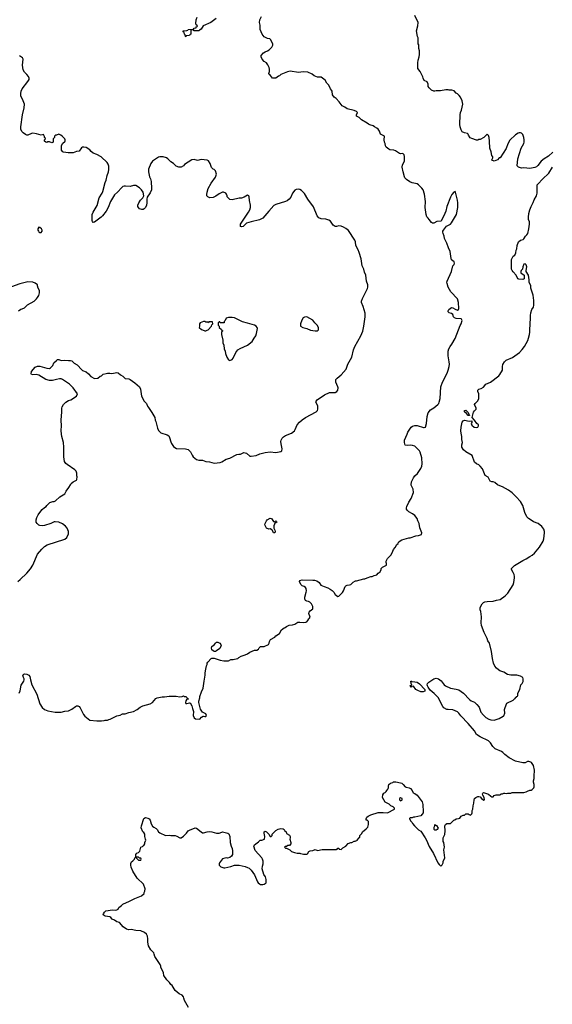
# Model space of a CAD drawing. Header units: inches. Extents: x 1793441 to 1900654, y 320892 to 470514.
# Tile 97 of 99: x 1877450 to 1886428, y 421245 to 437835. Entities that reach past the tile are written whole.
import ezdxf

# ---------------------------------------------------------------- set-up
doc = ezdxf.new("R2010")
doc.units = ezdxf.units.IN
doc.header["$MEASUREMENT"] = 0
for name, color, linetype in [('B8472', 7, 'Continuous'), ('B8473', 7, 'Continuous'), ('B8482', 7, 'Continuous'), ('B8483', 7, 'Continuous')]:
    doc.layers.add(name, color=color, linetype=linetype)

msp = doc.modelspace()

# ---------------------------------------------------------------- linework, layer by layer
at = {"layer": 'B8472', "color": 5}
for points, elevation in [([(1877418, 428370), (1877460, 428400), (1877569, 428510), (1877630, 428582), (1877670, 428642), (1877753, 428827), (1877826, 428914), (1877870, 428958), (1877914, 428986), (1878210, 429083), (1878242, 429110), (1878275, 429170), (1878275, 429210), (1878249, 429270), (1878224, 429304), (1878170, 429343), (1878109, 429369), (1878050, 429375), (1878030, 429372), (1877974, 429346), (1877870, 429312), (1877830, 429307), (1877790, 429310), (1877770, 429318), (1877744, 429344), (1877730, 429370), (1877725, 429410), (1877738, 429450), (1877759, 429490), (1877787, 429533), (1877830, 429581), (1877870, 429615), (1877895, 429630), (1877910, 429652), (1877960, 429700), (1878010, 429718), (1878030, 429718), (1878054, 429726), (1878125, 429795), (1878213, 429847), (1878234, 429890), (1878278, 429950), (1878306, 430000)], 320), ([(1877440, 426490), (1877456, 426524), (1877477, 426623), (1877519, 426690), (1877526, 426710), (1877524, 426730), (1877514, 426750), (1877505, 426790), (1877518, 426810), (1877530, 426814), (1877570, 426807), (1877606, 426790), (1877623, 426770), (1877630, 426710), (1877656, 426630), (1877738, 426470), (1877787, 426307), (1877830, 426244), (1877871, 426210), (1877922, 426190), (1878050, 426166), (1878150, 426166), (1878210, 426183), (1878271, 426189), (1878330, 426218), (1878390, 426265), (1878410, 426275), (1878430, 426276), (1878450, 426265), (1878470, 426242), (1878528, 426130), (1878550, 426097), (1878630, 426035), (1878750, 426019), (1878830, 426021), (1878874, 426026), (1878890, 426032), (1878930, 426032), (1878955, 426045), (1878973, 426047), (1879090, 426103), (1879145, 426115), (1879183, 426137), (1879230, 426141), (1879290, 426164), (1879370, 426176), (1879429, 426210), (1879482, 426250), (1879525, 426275), (1879650, 426307), (1879688, 426330), (1879744, 426396), (1879770, 426411), (1879850, 426427), (1879890, 426427), (1879970, 426439), (1880000, 426438)], 280), ([(1880000, 421581), (1879973, 421613), (1879930, 421655), (1879882, 421730), (1879876, 421776), (1879829, 421869), (1879829, 421890), (1879818, 421918), (1879730, 422048), (1879715, 422090), (1879714, 422114), (1879660, 422160), (1879620, 422230), (1879609, 422290), (1879609, 422350), (1879604, 422390), (1879589, 422429), (1879554, 422454), (1879490, 422482), (1879406, 422486), (1879330, 422506), (1879290, 422502), (1879250, 422509), (1879194, 422550), (1879130, 422624), (1879090, 422637), (1879050, 422665), (1879010, 422681), (1878984, 422710), (1878970, 422718), (1878892, 422732), (1878858, 422750), (1878862, 422770), (1878881, 422799), (1878902, 422818), (1879017, 422837), (1879070, 422831), (1879090, 422838), (1879108, 422850), (1879122, 422878), (1879169, 422911), (1879190, 422931), (1879300, 422980), (1879390, 423030), (1879506, 423070), (1879548, 423110), (1879549, 423130), (1879558, 423150), (1879564, 423190), (1879537, 423270), (1879430, 423370), (1879358, 423490), (1879330, 423558), (1879324, 423590), (1879325, 423615), (1879335, 423645), (1879360, 423660), (1879386, 423690), (1879390, 423714), (1879402, 423718), (1879406, 423730), (1879406, 423770), (1879426, 423790), (1879455, 423805), (1879474, 423826), (1879490, 423892), (1879518, 423902), (1879530, 423914), (1879542, 423918), (1879558, 423950), (1879558, 423970), (1879578, 424010), (1879568, 424028), (1879567, 424047), (1879558, 424070), (1879558, 424110), (1879540, 424140), (1879526, 424150), (1879498, 424218), (1879501, 424250), (1879545, 424375), (1879570, 424391), (1879610, 424382), (1879630, 424370), (1879650, 424345), (1879667, 424287), (1879687, 424247), (1879710, 424228), (1879750, 424207), (1879767, 424190), (1879791, 424151), (1879810, 424135), (1879910, 424091), (1879970, 424096), (1880000, 424091)], 260)]:
    msp.add_lwpolyline(points, dxfattribs=dict(at, elevation=elevation))
at = {"layer": 'B8472', "color": 5, "elevation": 260}
msp.add_lwpolyline([(1879450, 423726), (1879418, 423722), (1879414, 423710), (1879450, 423674), (1879490, 423674), (1879498, 423690), (1879490, 423706), (1879467, 423707)], close=True, dxfattribs=at)
at = {"layer": 'B8473', "color": 5}
for points, elevation in [([(1880000, 435439), (1879984, 435450), (1879949, 435489), (1879927, 435507), (1879870, 435524), (1879810, 435527), (1879790, 435518), (1879688, 435450), (1879662, 435410), (1879623, 435317), (1879620, 435270), (1879639, 435190), (1879656, 435156), (1879669, 435110), (1879673, 434990), (1879670, 434969), (1879650, 434919), (1879598, 434842), (1879591, 434809), (1879593, 434750), (1879587, 434710), (1879571, 434670), (1879550, 434649), (1879530, 434635), (1879510, 434635), (1879472, 434648), (1879450, 434669), (1879439, 434690), (1879439, 434710), (1879459, 434750), (1879487, 434793), (1879526, 434834), (1879542, 434870), (1879529, 434930), (1879501, 434970), (1879470, 435001), (1879410, 435039), (1879370, 435039), (1879310, 435026), (1879232, 435032), (1879210, 435029), (1879190, 435023), (1879170, 435009), (1879101, 434930), (1879050, 434882), (1878981, 434770), (1878939, 434670), (1878905, 434610), (1878846, 434530), (1878826, 434510), (1878710, 434424), (1878690, 434419), (1878677, 434437), (1878672, 434452), (1878669, 434510), (1878673, 434550), (1878689, 434590), (1878754, 434706), (1878787, 434833), (1878839, 434910), (1878850, 434939), (1878890, 435090), (1878908, 435130), (1878926, 435210), (1878947, 435270), (1878953, 435313), (1878953, 435367), (1878941, 435401), (1878925, 435430), (1878826, 435526), (1878750, 435563), (1878686, 435586), (1878653, 435613), (1878630, 435644), (1878570, 435679), (1878530, 435689), (1878510, 435689), (1878490, 435678), (1878450, 435622), (1878410, 435614), (1878354, 435590), (1878269, 435589), (1878190, 435604), (1878178, 435610), (1878156, 435636), (1878155, 435710), (1878174, 435750), (1878214, 435790), (1878214, 435810), (1878209, 435829), (1878170, 435868), (1878146, 435890), (1878110, 435906), (1878072, 435888), (1878053, 435887), (1878034, 435870), (1878034, 435850), (1878014, 435830), (1878012, 435770), (1877990, 435758), (1877950, 435778), (1877924, 435776), (1877910, 435768), (1877888, 435770), (1877869, 435791), (1877869, 435811), (1877886, 435830), (1877882, 435842), (1877868, 435848), (1877867, 435867), (1877858, 435890), (1877850, 435898), (1877810, 435889), (1877733, 435913), (1877670, 435922), (1877650, 435919), (1877590, 435889), (1877570, 435892), (1877550, 435902), (1877510, 435928), (1877486, 435950), (1877471, 435990), (1877471, 436031), (1877497, 436230), (1877526, 436350), (1877531, 436410), (1877511, 436470), (1877472, 436550), (1877468, 436592), (1877476, 436630), (1877491, 436669), (1877590, 436791), (1877609, 436830), (1877609, 436849), (1877599, 436879), (1877573, 436913), (1877533, 436953), (1877509, 436989), (1877497, 437070), (1877508, 437170), (1877498, 437190), (1877447, 437227)], 320), ([(1877429, 432931), (1877470, 432956), (1877490, 432961), (1877530, 432981), (1877582, 433030), (1877694, 433090), (1877735, 433130), (1877750, 433152), (1877774, 433190), (1877784, 433230), (1877784, 433270), (1877762, 433310), (1877749, 433350), (1877748, 433370), (1877710, 433395), (1877670, 433414), (1877590, 433417), (1877450, 433386), (1877310, 433334)], 340), ([(1878306, 430000), (1878318, 430022), (1878350, 430047), (1878405, 430075), (1878415, 430090), (1878419, 430130), (1878414, 430150), (1878413, 430193), (1878404, 430230), (1878382, 430250), (1878250, 430339), (1878230, 430356), (1878208, 430390), (1878192, 430470), (1878195, 430635), (1878190, 430710), (1878160, 430810), (1878152, 430850), (1878147, 430913), (1878154, 430990), (1878149, 431089), (1878159, 431230), (1878159, 431290), (1878166, 431314), (1878189, 431350), (1878230, 431391), (1878270, 431418), (1878310, 431431), (1878408, 431492), (1878422, 431530), (1878353, 431630), (1878290, 431693), (1878170, 431774), (1878150, 431781), (1878122, 431782), (1878070, 431774), (1878004, 431756), (1877950, 431755), (1877890, 431774), (1877770, 431844), (1877730, 431856), (1877670, 431852), (1877650, 431857), (1877642, 431870), (1877650, 431906), (1877710, 431983), (1877750, 431998), (1877790, 431998), (1877910, 431963), (1877950, 431959), (1877972, 431968), (1877994, 431990), (1878009, 432010), (1878027, 432053), (1878070, 432095), (1878090, 432107), (1878110, 432107), (1878150, 432094), (1878210, 432096), (1878270, 432091), (1878306, 432094), (1878330, 432085), (1878369, 432049), (1878417, 432017), (1878495, 431935), (1878510, 431925), (1878570, 431903), (1878608, 431870), (1878650, 431823), (1878710, 431791), (1878767, 431793), (1878806, 431830), (1878830, 431834), (1878858, 431862), (1878905, 431875), (1878930, 431881), (1878970, 431881), (1878990, 431876), (1879030, 431878), (1879090, 431891), (1879110, 431885), (1879150, 431851), (1879190, 431831), (1879230, 431791), (1879290, 431781), (1879311, 431771), (1879390, 431718), (1879467, 431647), (1879487, 431607), (1879505, 431490), (1879551, 431410), (1879585, 431370), (1879604, 431324), (1879623, 431303), (1879679, 431219), (1879726, 431130), (1879736, 431090), (1879747, 431067), (1879771, 430951), (1879791, 430911), (1879830, 430876), (1879938, 430838), (1879962, 430822), (1879977, 430797), (1880000, 430724)], 320)]:
    msp.add_lwpolyline(points, dxfattribs=dict(at, elevation=elevation))
at = {"layer": 'B8473', "color": 5, "elevation": 340}
msp.add_lwpolyline([(1877770, 434338), (1877758, 434310), (1877758, 434290), (1877765, 434270), (1877770, 434262), (1877790, 434252), (1877810, 434252), (1877828, 434270), (1877828, 434290), (1877815, 434310), (1877790, 434335)], close=True, dxfattribs=at)
at = {"layer": 'B8482', "color": 5}
for points, elevation in [([(1880000, 426438), (1880090, 426435), (1880150, 426426), (1880190, 426432), (1880210, 426442), (1880230, 426432), (1880252, 426432), (1880274, 426410), (1880278, 426398), (1880294, 426390), (1880290, 426386), (1880270, 426386), (1880250, 426358), (1880247, 426330), (1880250, 426314), (1880270, 426312), (1880290, 426321), (1880310, 426325), (1880322, 426322), (1880354, 426274), (1880361, 426230), (1880378, 426178), (1880376, 426110), (1880391, 426071), (1880416, 426056), (1880489, 426051), (1880516, 426084), (1880540, 426100), (1880550, 426102), (1880570, 426092), (1880587, 426093), (1880598, 426110), (1880590, 426138), (1880530, 426166), (1880500, 426220), (1880469, 426330), (1880469, 426350), (1880489, 426410), (1880489, 426430), (1880515, 426510), (1880544, 426570), (1880557, 426690), (1880576, 426790), (1880576, 426830), (1880586, 426894), (1880598, 426950), (1880608, 426972), (1880609, 426990), (1880622, 427010), (1880678, 427070), (1880690, 427078), (1880730, 427078), (1880830, 427045), (1880890, 427032), (1880970, 427032), (1881010, 427052), (1881050, 427052), (1881070, 427062), (1881127, 427073), (1881146, 427090), (1881186, 427110), (1881250, 427131), (1881288, 427150), (1881330, 427178), (1881410, 427211), (1881450, 427212), (1881478, 427230), (1881489, 427251), (1881510, 427272), (1881570, 427272), (1881646, 427310), (1881658, 427330), (1881663, 427357), (1881678, 427390), (1881750, 427432), (1881770, 427452), (1881828, 427492), (1881863, 427557), (1881886, 427570), (1881906, 427590), (1881927, 427593), (1881946, 427610), (1881990, 427632), (1882050, 427638), (1882086, 427650), (1882139, 427681), (1882170, 427686), (1882230, 427678), (1882275, 427685), (1882288, 427692), (1882308, 427712), (1882323, 427737), (1882338, 427750), (1882346, 427770), (1882322, 427830), (1882329, 427851), (1882346, 427874), (1882389, 427910), (1882393, 427950), (1882369, 427990), (1882339, 428019), (1882318, 428030), (1882290, 428036), (1882270, 428049), (1882261, 428061), (1882256, 428076), (1882255, 428105), (1882281, 428190), (1882284, 428210), (1882279, 428250), (1882268, 428270), (1882245, 428285), (1882210, 428294), (1882194, 428310), (1882173, 428350), (1882169, 428370), (1882175, 428385), (1882210, 428396), (1882390, 428394), (1882422, 428390), (1882458, 428378), (1882499, 428350), (1882528, 428308), (1882582, 428282), (1882643, 428263), (1882682, 428242), (1882718, 428218), (1882747, 428190), (1882770, 428151), (1882790, 428131), (1882810, 428118), (1882830, 428122), (1882890, 428182), (1882909, 428210), (1882938, 428282), (1882950, 428298), (1882970, 428306), (1883010, 428311), (1883030, 428321), (1883070, 428358), (1883110, 428381), (1883130, 428381), (1883250, 428411), (1883270, 428411), (1883306, 428430), (1883369, 428451), (1883390, 428452), (1883426, 428470), (1883470, 428482), (1883490, 428512), (1883526, 428530), (1883546, 428570), (1883546, 428590), (1883566, 428610), (1883634, 428646), (1883635, 428670), (1883628, 428690), (1883628, 428710), (1883650, 428754), (1883708, 428812), (1883729, 428850), (1883749, 428910), (1883780, 428940), (1883809, 428991), (1883828, 429010), (1883838, 429030), (1883865, 429055), (1883890, 429071), (1884010, 429105), (1884030, 429105), (1884130, 429138), (1884175, 429145), (1884190, 429152), (1884222, 429158), (1884228, 429190), (1884193, 429273), (1884186, 429346), (1884163, 429390), (1884149, 429430), (1884110, 429479), (1884070, 429509), (1884010, 429545), (1883984, 429570), (1883973, 429590), (1883973, 429610), (1883977, 429630), (1884010, 429705), (1884049, 429770), (1884089, 429870), (1884082, 429922), (1884049, 429990), (1884050, 430000)], 280), ([(1880000, 424091), (1880030, 424087), (1880070, 424087), (1880098, 424078), (1880150, 424051), (1880170, 424051), (1880210, 424076), (1880264, 424130), (1880290, 424165), (1880310, 424181), (1880410, 424216), (1880430, 424211), (1880508, 424148), (1880530, 424136), (1880550, 424135), (1880610, 424151), (1880650, 424155), (1880690, 424151), (1880769, 424131), (1880810, 424131), (1880830, 424135), (1880870, 424153), (1880956, 424130), (1880975, 424115), (1880994, 424070), (1880999, 423970), (1881012, 423912), (1881031, 423870), (1881039, 423830), (1881035, 423770), (1881019, 423741), (1880990, 423719), (1880951, 423709), (1880930, 423713), (1880910, 423709), (1880870, 423694), (1880818, 423630), (1880811, 423610), (1880811, 423590), (1880842, 423562), (1880890, 423545), (1880910, 423545), (1881010, 423566), (1881071, 423591), (1881150, 423591), (1881250, 423567), (1881290, 423550), (1881317, 423537), (1881350, 423506), (1881408, 423428), (1881458, 423310), (1881470, 423292), (1881490, 423272), (1881505, 423265), (1881550, 423263), (1881573, 423267), (1881602, 423290), (1881605, 423350), (1881593, 423390), (1881563, 423430), (1881540, 423530), (1881542, 423570), (1881555, 423610), (1881554, 423654), (1881545, 423690), (1881530, 423715), (1881419, 423839), (1881398, 423910), (1881408, 423930), (1881428, 423950), (1881478, 423982), (1881506, 424010), (1881533, 424013), (1881578, 424030), (1881582, 424070), (1881569, 424130), (1881570, 424152), (1881590, 424162), (1881610, 424152), (1881652, 424110), (1881670, 424074), (1881690, 424074), (1881706, 424090), (1881708, 424110), (1881726, 424134), (1881769, 424171), (1881806, 424194), (1881850, 424205), (1881890, 424202), (1881910, 424192), (1881922, 424170), (1881942, 424150), (1881950, 424122), (1881997, 424097), (1882012, 424070), (1882012, 424050), (1882005, 424030), (1882018, 423970), (1882018, 423950), (1881997, 423923), (1881990, 423918), (1881970, 423918), (1881950, 423906), (1881930, 423906), (1881914, 423890), (1881930, 423874), (1881950, 423874), (1882005, 423845), (1882030, 423822), (1882080, 423800), (1882130, 423792), (1882170, 423792), (1882184, 423784), (1882210, 423782), (1882232, 423772), (1882288, 423772), (1882300, 423780), (1882323, 423817), (1882347, 423833), (1882390, 423834), (1882430, 423852), (1882470, 423834), (1882550, 423854), (1882790, 423854), (1882802, 423858), (1882810, 423874), (1882830, 423874), (1882838, 423858), (1882870, 423854), (1882896, 423884), (1882946, 423910), (1882988, 423952), (1883030, 423972), (1883047, 423973), (1883088, 423992), (1883107, 423993), (1883146, 424010), (1883146, 424030), (1883162, 424038), (1883167, 424053), (1883182, 424058), (1883186, 424090), (1883216, 424124), (1883227, 424153), (1883290, 424201), (1883316, 424230), (1883332, 424272), (1883330, 424326), (1883310, 424346), (1883290, 424348), (1883289, 424370), (1883303, 424397), (1883325, 424415), (1883370, 424438), (1883490, 424476), (1883577, 424477), (1883650, 424472), (1883766, 424530), (1883766, 424550), (1883746, 424570), (1883706, 424590), (1883676, 424616), (1883610, 424648), (1883564, 424730), (1883570, 424772), (1883590, 424802), (1883608, 424812), (1883628, 424832), (1883638, 424850), (1883658, 424870), (1883668, 424890), (1883668, 424928), (1883675, 424950), (1883702, 424970), (1883738, 424982), (1883750, 424991), (1883790, 424993), (1883870, 424979), (1883890, 424971), (1883916, 424950), (1883950, 424911), (1883963, 424903), (1884013, 424893), (1884040, 424880), (1884065, 424850), (1884082, 424810), (1884110, 424796), (1884150, 424766), (1884181, 424721), (1884236, 424656), (1884246, 424614), (1884254, 424490), (1884250, 424470), (1884234, 424446), (1884210, 424422), (1884110, 424398), (1884090, 424398), (1884067, 424387), (1884030, 424386), (1884022, 424378), (1884022, 424370), (1884042, 424330), (1884066, 424306), (1884072, 424290), (1884105, 424250), (1884170, 424185), (1884210, 424162), (1884286, 424050), (1884308, 424008), (1884350, 423901), (1884428, 423788), (1884498, 423630), (1884520, 423600), (1884550, 423574), (1884570, 423594), (1884588, 423630), (1884589, 423650), (1884615, 423715), (1884602, 423850), (1884609, 423890), (1884602, 423970), (1884588, 423990), (1884588, 424050), (1884615, 424105), (1884622, 424170), (1884618, 424250), (1884628, 424272), (1884650, 424294), (1884710, 424294), (1884766, 424350), (1884787, 424353), (1884810, 424372), (1884847, 424373), (1884870, 424382), (1884890, 424412), (1884928, 424432), (1884947, 424433), (1884970, 424452), (1885010, 424454), (1885024, 424444), (1885050, 424434), (1885070, 424454), (1885078, 424470), (1885078, 424510), (1885088, 424532), (1885095, 424590), (1885108, 424632), (1885109, 424690), (1885118, 424710), (1885138, 424730), (1885170, 424745), (1885190, 424745), (1885210, 424738), (1885232, 424710), (1885275, 424685), (1885286, 424690), (1885279, 424730), (1885255, 424770), (1885249, 424790), (1885256, 424804), (1885269, 424811), (1885350, 424785), (1885390, 424752), (1885410, 424742), (1885430, 424742), (1885450, 424762), (1885483, 424777), (1885510, 424772), (1885547, 424773), (1885566, 424790), (1885588, 424792), (1885610, 424802), (1885630, 424802), (1885650, 424794), (1885670, 424802), (1885730, 424805), (1885750, 424811), (1885950, 424811), (1885990, 424825), (1886010, 424838), (1886049, 424851), (1886070, 424852), (1886090, 424862), (1886115, 424890), (1886122, 424910), (1886122, 424950), (1886109, 424989), (1886109, 425010), (1886122, 425050), (1886122, 425130), (1886129, 425151), (1886129, 425190), (1886109, 425270), (1886077, 425317), (1886065, 425325), (1886030, 425335), (1886010, 425335), (1885970, 425315), (1885930, 425315), (1885810, 425344), (1885699, 425399), (1885630, 425456), (1885596, 425490), (1885570, 425507), (1885467, 425547), (1885427, 425587), (1885387, 425650), (1885350, 425686), (1885211, 425751), (1885152, 425792), (1885114, 425850), (1885010, 425976), (1884885, 426105), (1884850, 426153), (1884830, 426172), (1884749, 426209), (1884670, 426210), (1884650, 426214), (1884602, 426242), (1884585, 426265), (1884527, 426370), (1884509, 426410), (1884439, 426479), (1884370, 426540), (1884335, 426590), (1884325, 426610), (1884321, 426630), (1884326, 426650), (1884345, 426675), (1884430, 426730), (1884470, 426738), (1884510, 426730), (1884556, 426696), (1884608, 426630), (1884630, 426613), (1884710, 426571), (1884810, 426556), (1884850, 426543), (1884929, 426489), (1885030, 426379), (1885060, 426360), (1885114, 426334), (1885158, 426298), (1885194, 426250), (1885225, 426165), (1885270, 426115), (1885310, 426080), (1885356, 426050), (1885390, 426040), (1885447, 426033), (1885530, 426059), (1885602, 426098), (1885612, 426108), (1885626, 426150), (1885625, 426210), (1885629, 426230), (1885649, 426291), (1885662, 426318), (1885770, 426372), (1885790, 426394), (1885802, 426398), (1885807, 426413), (1885822, 426418), (1885827, 426433), (1885842, 426438), (1885846, 426450), (1885846, 426490), (1885882, 426550), (1885898, 426630), (1885918, 426650), (1885935, 426685), (1885935, 426730), (1885929, 426749), (1885893, 426773), (1885830, 426789), (1885730, 426789), (1885670, 426804), (1885610, 426839), (1885546, 426866), (1885521, 426881), (1885487, 426907), (1885461, 426941), (1885437, 426990), (1885418, 427070), (1885401, 427190), (1885377, 427310), (1885370, 427330), (1885343, 427370), (1885330, 427410), (1885281, 427510), (1885236, 427630), (1885231, 427670), (1885234, 427774), (1885224, 427864), (1885213, 427890), (1885214, 427930), (1885247, 427993), (1885267, 428013), (1885290, 428027), (1885330, 428034), (1885430, 428035), (1885486, 428054), (1885550, 428065), (1885635, 428125), (1885681, 428170), (1885770, 428310), (1885782, 428350), (1885793, 428430), (1885793, 428453), (1885785, 428485), (1885770, 428518), (1885738, 428570), (1885738, 428590), (1885790, 428636), (1885930, 428722), (1885990, 428748), (1886049, 428790), (1886090, 428810), (1886130, 428847), (1886214, 428950), (1886272, 429050), (1886285, 429090), (1886298, 429190), (1886297, 429210), (1886284, 429250), (1886250, 429297), (1886190, 429344), (1886110, 429377), (1886053, 429413), (1886029, 429430), (1886000, 429460), (1885964, 429530), (1885945, 429610), (1885929, 429650), (1885890, 429719), (1885818, 429798), (1885750, 429863), (1885690, 429907), (1885590, 429964), (1885518, 429990), (1885505, 430000)], 260), ([(1880294, 421190), (1880229, 421310), (1880215, 421350), (1880214, 421370), (1880190, 421399), (1880141, 421421), (1880070, 421475), (1880019, 421559), (1880000, 421581)], 260)]:
    msp.add_lwpolyline(points, dxfattribs=dict(at, elevation=elevation))
for points, elevation in [([(1881750, 429372), (1881770, 429391), (1881780, 429380), (1881782, 429370), (1881770, 429358), (1881762, 429358), (1881751, 429349), (1881743, 429337), (1881733, 429307), (1881734, 429270), (1881750, 429232), (1881754, 429210), (1881750, 429189), (1881730, 429189), (1881709, 429230), (1881699, 429239), (1881670, 429254), (1881650, 429253), (1881610, 429269), (1881589, 429310), (1881585, 429335), (1881609, 429390), (1881624, 429410), (1881670, 429435), (1881693, 429433), (1881715, 429395), (1881730, 429378)], 280), ([(1880730, 427188), (1880710, 427198), (1880690, 427218), (1880681, 427250), (1880690, 427271), (1880732, 427308), (1880750, 427331), (1880770, 427346), (1880790, 427344), (1880821, 427330), (1880843, 427310), (1880847, 427290), (1880843, 427277), (1880822, 427238), (1880770, 427198), (1880750, 427188)], 280), ([(1884250, 426510), (1884210, 426512), (1884159, 426530), (1884129, 426550), (1884090, 426606), (1884058, 426602), (1884054, 426590), (1884046, 426590), (1884042, 426602), (1884026, 426610), (1884030, 426614), (1884050, 426614), (1884058, 426622), (1884048, 426648), (1884046, 426690), (1884054, 426690), (1884062, 426682), (1884110, 426681), (1884150, 426673), (1884190, 426647), (1884277, 426550), (1884282, 426530), (1884278, 426522)], 260), ([(1883870, 424726), (1883854, 424710), (1883854, 424690), (1883870, 424674), (1883890, 424682), (1883898, 424690), (1883898, 424710)], 260), ([(1884450, 424178), (1884438, 424190), (1884438, 424230), (1884448, 424250), (1884450, 424274), (1884462, 424262), (1884477, 424257), (1884502, 424210), (1884490, 424188), (1884470, 424178)], 260)]:
    msp.add_lwpolyline(points, close=True, dxfattribs=dict(at, elevation=elevation))
at = {"layer": 'B8483', "color": 5}
for points, elevation in [([(1880762, 437858), (1880670, 437789), (1880542, 437730), (1880510, 437678), (1880480, 437660), (1880470, 437649), (1880390, 437646), (1880382, 437662), (1880370, 437666), (1880338, 437662), (1880334, 437650), (1880334, 437590), (1880318, 437582), (1880310, 437568), (1880258, 437562), (1880250, 437546), (1880246, 437550), (1880242, 437582), (1880228, 437590), (1880222, 437622), (1880206, 437630), (1880206, 437650), (1880270, 437654), (1880282, 437658), (1880290, 437672), (1880370, 437674), (1880382, 437678), (1880390, 437694), (1880422, 437698), (1880427, 437713), (1880442, 437718), (1880446, 437730), (1880427, 437747), (1880418, 437770), (1880422, 437830), (1880444, 437876)], 280), ([(1884050, 430000), (1884053, 430050), (1884090, 430118), (1884112, 430148), (1884155, 430190), (1884210, 430272), (1884229, 430310), (1884234, 430350), (1884229, 430450), (1884199, 430550), (1884189, 430570), (1884175, 430590), (1884130, 430635), (1884109, 430649), (1884070, 430659), (1884030, 430664), (1883990, 430659), (1883950, 430668), (1883934, 430710), (1883934, 430730), (1883937, 430750), (1883984, 430850), (1883994, 430886), (1884050, 430971), (1884070, 430985), (1884110, 430998), (1884150, 430998), (1884256, 430964), (1884270, 430962), (1884289, 430971), (1884309, 431030), (1884318, 431150), (1884336, 431210), (1884377, 431263), (1884430, 431293), (1884498, 431350), (1884514, 431370), (1884523, 431390), (1884536, 431450), (1884550, 431650), (1884576, 431730), (1884623, 431810), (1884662, 431898), (1884675, 431930), (1884690, 431990), (1884693, 432030), (1884690, 432070), (1884670, 432170), (1884672, 432250), (1884685, 432290), (1884705, 432330), (1884735, 432370), (1884790, 432465), (1884875, 432685), (1884893, 432710), (1884908, 432768), (1884898, 432790), (1884890, 432795), (1884810, 432799), (1884782, 432810), (1884762, 432830), (1884749, 432870), (1884730, 432884), (1884690, 432895), (1884675, 432910), (1884675, 432930), (1884684, 432950), (1884704, 432970), (1884730, 432983), (1884750, 432979), (1884790, 432955), (1884830, 432943), (1884846, 432954), (1884855, 432970), (1884846, 433070), (1884830, 433129), (1884718, 433250), (1884673, 433330), (1884653, 433390), (1884649, 433410), (1884656, 433430), (1884729, 433590), (1884754, 433686), (1884771, 433709), (1884778, 433730), (1884773, 433753), (1884727, 433790), (1884721, 433810), (1884708, 433930), (1884676, 433990), (1884652, 434072), (1884613, 434150), (1884606, 434186), (1884589, 434230), (1884585, 434255), (1884584, 434270), (1884594, 434290), (1884644, 434356), (1884710, 434391), (1884730, 434411), (1884814, 434550), (1884835, 434670), (1884835, 434750), (1884832, 434792), (1884797, 434930), (1884790, 434942), (1884770, 434929), (1884733, 434887), (1884713, 434847), (1884651, 434690), (1884631, 434610), (1884616, 434570), (1884557, 434443), (1884550, 434438), (1884484, 434436), (1884430, 434408), (1884410, 434408), (1884390, 434418), (1884350, 434468), (1884338, 434490), (1884315, 434515), (1884299, 434550), (1884284, 434670), (1884289, 434769), (1884273, 434893), (1884249, 434970), (1884230, 434999), (1884174, 435054), (1884150, 435069), (1884067, 435087), (1884024, 435104), (1883970, 435144), (1883945, 435170), (1883936, 435190), (1883913, 435270), (1883897, 435350), (1883905, 435390), (1883934, 435450), (1883935, 435530), (1883930, 435558), (1883910, 435578), (1883870, 435575), (1883850, 435582), (1883786, 435626), (1883759, 435639), (1883690, 435644), (1883670, 435654), (1883628, 435690), (1883615, 435710), (1883609, 435750), (1883599, 435770), (1883594, 435810), (1883598, 435870), (1883590, 435878), (1883530, 435908), (1883517, 435957), (1883492, 435992), (1883470, 436009), (1883429, 436029), (1883410, 436048), (1883350, 436064), (1883330, 436074), (1883310, 436094), (1883210, 436148), (1883170, 436189), (1883126, 436210), (1883126, 436230), (1883146, 436270), (1883126, 436290), (1883090, 436304), (1882970, 436334), (1882930, 436362), (1882908, 436370), (1882886, 436386), (1882833, 436453), (1882785, 436505), (1882749, 436530), (1882722, 436570), (1882715, 436630), (1882708, 436650), (1882689, 436669), (1882662, 436730), (1882630, 436768), (1882597, 436817), (1882530, 436868), (1882470, 436869), (1882412, 436888), (1882378, 436918), (1882309, 436949), (1882230, 436956), (1882150, 436947), (1882010, 436967), (1881964, 436956), (1881854, 436910), (1881830, 436888), (1881810, 436886), (1881770, 436848), (1881709, 436849), (1881677, 436897), (1881658, 436910), (1881649, 436929), (1881660, 436960), (1881660, 437000), (1881654, 437030), (1881634, 437074), (1881609, 437109), (1881569, 437130), (1881535, 437170), (1881518, 437210), (1881518, 437230), (1881562, 437278), (1881590, 437295), (1881628, 437310), (1881658, 437330), (1881698, 437370), (1881715, 437405), (1881715, 437430), (1881680, 437500), (1881666, 437510), (1881630, 437518), (1881570, 437549), (1881535, 437590), (1881505, 437670), (1881501, 437690), (1881503, 437743), (1881495, 437790), (1881498, 437830), (1881528, 437890)], 280), ([(1886438, 435602), (1886363, 435537), (1886291, 435490), (1886243, 435450), (1886183, 435377), (1886162, 435358), (1886135, 435344), (1886050, 435330), (1885950, 435339), (1885910, 435336), (1885890, 435339), (1885858, 435350), (1885835, 435370), (1885845, 435490), (1885905, 435670), (1885947, 435750), (1885954, 435770), (1885956, 435810), (1885950, 435850), (1885930, 435901), (1885910, 435923), (1885890, 435929), (1885870, 435929), (1885850, 435923), (1885810, 435895), (1885710, 435804), (1885676, 435744), (1885650, 435664), (1885550, 435506), (1885530, 435506), (1885504, 435476), (1885450, 435449), (1885410, 435466), (1885410, 435474), (1885428, 435510), (1885427, 435527), (1885410, 435546), (1885398, 435610), (1885374, 435670), (1885369, 435789), (1885362, 435850), (1885350, 435886), (1885330, 435906), (1885274, 435850), (1885210, 435818), (1885190, 435818), (1885170, 435808), (1885150, 435808), (1885070, 435834), (1885046, 435846), (1885015, 435890), (1885008, 435908), (1884996, 435916), (1884946, 435930), (1884910, 435948), (1884890, 435978), (1884876, 436030), (1884872, 436070), (1884877, 436230), (1884881, 436270), (1884899, 436310), (1884919, 436410), (1884909, 436470), (1884882, 436530), (1884860, 436560), (1884828, 436588), (1884810, 436598), (1884774, 436634), (1884732, 436648), (1884691, 436649), (1884670, 436655), (1884635, 436655), (1884544, 436636), (1884470, 436635), (1884450, 436629), (1884430, 436629), (1884390, 436649), (1884350, 436686), (1884338, 436710), (1884338, 436750), (1884318, 436790), (1884268, 436810), (1884249, 436849), (1884248, 436870), (1884203, 436963), (1884162, 437010), (1884159, 437110), (1884165, 437155), (1884182, 437210), (1884188, 437250), (1884188, 437310), (1884178, 437350), (1884178, 437410), (1884168, 437430), (1884168, 437530), (1884158, 437550), (1884138, 437650), (1884162, 437730), (1884168, 437790), (1884110, 437906)], 260), ([(1880000, 430724), (1880010, 430692), (1880043, 430643), (1880064, 430624), (1880094, 430610), (1880246, 430606), (1880290, 430591), (1880330, 430552), (1880357, 430497), (1880376, 430470), (1880430, 430424), (1880470, 430414), (1880490, 430416), (1880530, 430411), (1880590, 430393), (1880650, 430388), (1880730, 430364), (1880830, 430374), (1880855, 430385), (1880930, 430431), (1880990, 430447), (1881110, 430507), (1881144, 430516), (1881170, 430514), (1881230, 430541), (1881250, 430539), (1881272, 430530), (1881330, 430481), (1881350, 430479), (1881438, 430490), (1881500, 430520), (1881590, 430543), (1881670, 430551), (1881770, 430541), (1881850, 430558), (1881869, 430571), (1881877, 430603), (1881855, 430690), (1881852, 430730), (1881855, 430750), (1881876, 430784), (1881896, 430804), (1881933, 430830), (1882030, 430870), (1882081, 430910), (1882096, 430930), (1882129, 431010), (1882165, 431055), (1882210, 431094), (1882268, 431132), (1882449, 431230), (1882469, 431250), (1882477, 431270), (1882473, 431330), (1882442, 431390), (1882449, 431410), (1882464, 431430), (1882590, 431514), (1882670, 431556), (1882768, 431552), (1882795, 431570), (1882810, 431594), (1882819, 431630), (1882815, 431650), (1882777, 431730), (1882781, 431770), (1882803, 431797), (1882870, 431853), (1882953, 431947), (1882980, 432030), (1883049, 432151), (1883078, 432270), (1883100, 432330), (1883203, 432510), (1883233, 432587), (1883253, 432670), (1883272, 432830), (1883273, 432890), (1883242, 433002), (1883212, 433070), (1883212, 433090), (1883230, 433137), (1883275, 433225), (1883312, 433308), (1883318, 433330), (1883316, 433370), (1883297, 433430), (1883282, 433530), (1883261, 433581), (1883250, 433630), (1883222, 433690), (1883207, 433807), (1883175, 433915), (1883158, 433958), (1883117, 434030), (1883110, 434090), (1883099, 434119), (1882990, 434282), (1882950, 434317), (1882910, 434341), (1882870, 434357), (1882830, 434359), (1882790, 434349), (1882768, 434350), (1882734, 434374), (1882690, 434438), (1882660, 434460), (1882612, 434472), (1882530, 434479), (1882490, 434499), (1882466, 434530), (1882401, 434681), (1882307, 434810), (1882250, 434904), (1882199, 434959), (1882170, 434973), (1882150, 434977), (1882110, 434973), (1882090, 434964), (1882050, 434914), (1882018, 434842), (1881990, 434810), (1881956, 434784), (1881930, 434771), (1881770, 434723), (1881735, 434705), (1881648, 434610), (1881550, 434490), (1881490, 434462), (1881351, 434430), (1881276, 434404), (1881215, 434350), (1881190, 434343), (1881173, 434353), (1881170, 434390), (1881309, 434590), (1881330, 434631), (1881341, 434670), (1881341, 434710), (1881323, 434790), (1881317, 434850), (1881310, 434868), (1881290, 434878), (1881235, 434845), (1881190, 434829), (1881150, 434829), (1881030, 434802), (1880990, 434808), (1880949, 434849), (1880947, 434867), (1880936, 434896), (1880926, 434910), (1880887, 434927), (1880870, 434928), (1880810, 434902), (1880756, 434864), (1880710, 434841), (1880654, 434834), (1880622, 434850), (1880606, 434870), (1880604, 434890), (1880610, 434930), (1880627, 434993), (1880677, 435083), (1880750, 435182), (1880769, 435230), (1880748, 435290), (1880729, 435309), (1880710, 435318), (1880685, 435345), (1880662, 435410), (1880630, 435458), (1880608, 435468), (1880510, 435482), (1880450, 435462), (1880390, 435479), (1880350, 435474), (1880230, 435395), (1880210, 435375), (1880171, 435349), (1880130, 435348), (1880090, 435368), (1880044, 435410), (1880000, 435439)], 320), ([(1885505, 430000), (1885458, 430038), (1885430, 430049), (1885410, 430049), (1885382, 430062), (1885349, 430129), (1885294, 430154), (1885249, 430270), (1885213, 430313), (1885192, 430332), (1885148, 430350), (1885117, 430377), (1885075, 430490), (1884970, 430553), (1884930, 430590), (1884903, 430630), (1884901, 430670), (1884914, 430710), (1884903, 430763), (1884905, 430810), (1884889, 430870), (1884887, 430910), (1884893, 430970), (1884909, 431051), (1884924, 431076), (1884950, 431087), (1885028, 431072), (1885070, 431074), (1885072, 431050), (1885062, 431030), (1885070, 431002), (1885110, 430967), (1885150, 430963), (1885170, 430972), (1885182, 430990), (1885182, 431010), (1885155, 431030), (1885118, 431090), (1885078, 431130), (1885099, 431221), (1885115, 431245), (1885144, 431270), (1885142, 431290), (1885118, 431350), (1885128, 431370), (1885170, 431412), (1885189, 431450), (1885189, 431530), (1885175, 431570), (1885175, 431590), (1885180, 431600), (1885190, 431611), (1885230, 431622), (1885270, 431645), (1885306, 431694), (1885388, 431730), (1885525, 431835), (1885543, 431857), (1885589, 431930), (1885589, 431990), (1885596, 432024), (1885622, 432070), (1885650, 432096), (1885755, 432145), (1885873, 432230), (1885921, 432279), (1885959, 432330), (1886013, 432430), (1886029, 432470), (1886045, 432530), (1886049, 432570), (1886054, 432746), (1886059, 432770), (1886059, 432850), (1886065, 432895), (1886082, 432950), (1886109, 432991), (1886117, 433023), (1886117, 433103), (1886106, 433194), (1886066, 433310), (1886067, 433350), (1886038, 433410), (1886036, 433450), (1886024, 433530), (1885990, 433590), (1885986, 433610), (1885999, 433670), (1885990, 433706), (1885970, 433721), (1885950, 433714), (1885930, 433670), (1885923, 433630), (1885905, 433610), (1885895, 433590), (1885897, 433570), (1885903, 433563), (1885931, 433550), (1885951, 433530), (1885955, 433485), (1885952, 433468), (1885930, 433458), (1885863, 433463), (1885848, 433470), (1885818, 433530), (1885766, 433586), (1885749, 433610), (1885742, 433630), (1885743, 433797), (1885755, 433830), (1885769, 433850), (1885795, 433870), (1885816, 433904), (1885818, 433950), (1885828, 433972), (1885835, 434030), (1885859, 434090), (1885890, 434118), (1885938, 434130), (1885950, 434142), (1885974, 434186), (1886001, 434210), (1886013, 434230), (1886033, 434310), (1886045, 434390), (1886045, 434430), (1886029, 434470), (1886027, 434510), (1886032, 434570), (1886050, 434630), (1886073, 434690), (1886106, 434754), (1886121, 434799), (1886164, 434870), (1886173, 434910), (1886175, 435050), (1886189, 435070), (1886264, 435150), (1886369, 435250), (1886432, 435348)], 260)]:
    msp.add_lwpolyline(points, dxfattribs=dict(at, elevation=elevation))
for points, elevation in [([(1880570, 432748), (1880550, 432748), (1880494, 432730), (1880482, 432710), (1880482, 432670), (1880474, 432650), (1880513, 432613), (1880532, 432612), (1880573, 432593), (1880590, 432592), (1880610, 432602), (1880626, 432610), (1880686, 432670), (1880687, 432693), (1880706, 432710), (1880702, 432742), (1880690, 432746), (1880650, 432746), (1880638, 432742), (1880630, 432726), (1880618, 432738), (1880590, 432738)], 340), ([(1880970, 432819), (1880932, 432808), (1880912, 432768), (1880894, 432750), (1880894, 432730), (1880890, 432726), (1880830, 432726), (1880822, 432742), (1880810, 432746), (1880794, 432730), (1880794, 432690), (1880814, 432670), (1880814, 432650), (1880853, 432613), (1880858, 432598), (1880874, 432590), (1880858, 432582), (1880853, 432567), (1880852, 432530), (1880874, 432434), (1880876, 432390), (1880891, 432350), (1880897, 432290), (1880915, 432250), (1880922, 432210), (1880943, 432150), (1880970, 432103), (1880990, 432094), (1881030, 432107), (1881050, 432131), (1881096, 432230), (1881125, 432270), (1881164, 432296), (1881290, 432353), (1881369, 432410), (1881401, 432470), (1881429, 432511), (1881443, 432550), (1881457, 432630), (1881454, 432650), (1881439, 432670), (1881410, 432686), (1881290, 432724), (1881205, 432745), (1881070, 432809), (1881030, 432817)], 340), ([(1882290, 432829), (1882250, 432825), (1882231, 432810), (1882208, 432772), (1882186, 432710), (1882181, 432690), (1882185, 432670), (1882222, 432650), (1882290, 432631), (1882350, 432603), (1882430, 432591), (1882470, 432592), (1882488, 432610), (1882489, 432650), (1882464, 432690), (1882424, 432730), (1882394, 432770)], 340), ([(1885030, 431166), (1885010, 431168), (1884982, 431202), (1884950, 431228), (1884950, 431252), (1884970, 431254), (1885010, 431214), (1885022, 431182), (1885032, 431170)], 260)]:
    msp.add_lwpolyline(points, close=True, dxfattribs=dict(at, elevation=elevation))

doc.saveas('drawing.dxf')
